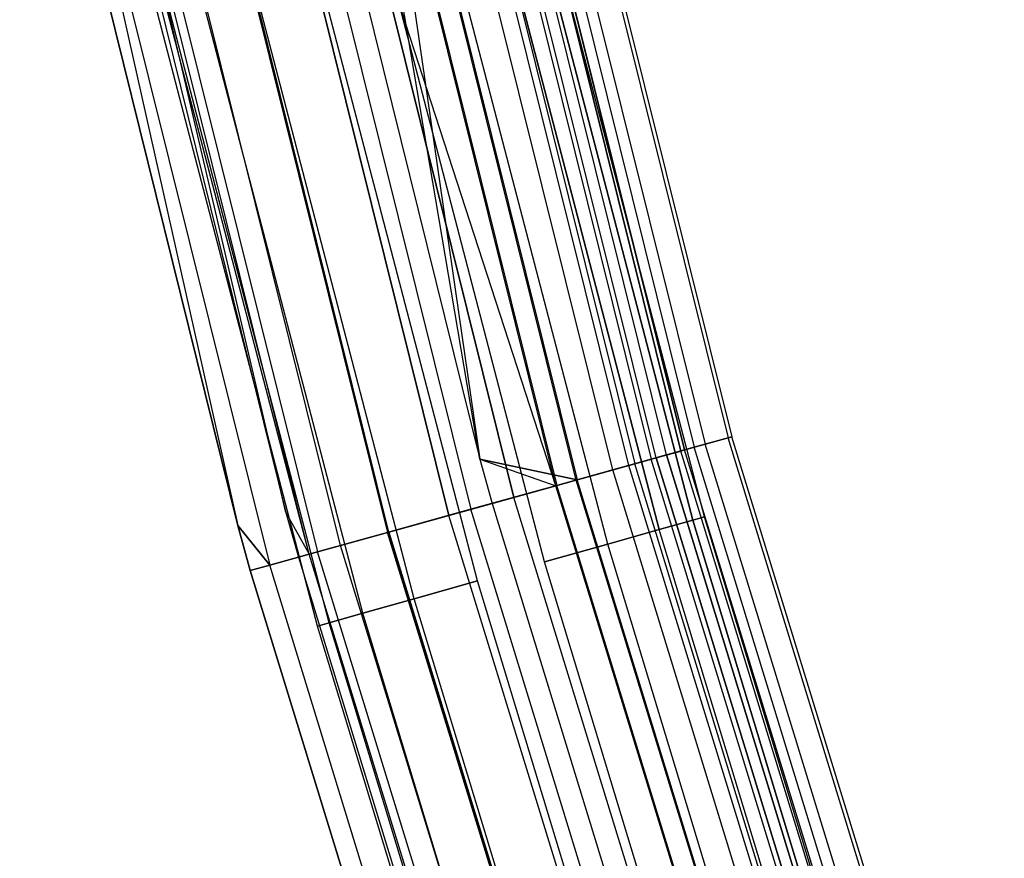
# Model space of a CAD drawing. Extents: x -175 to 175, y -175 to 175.
# Tile 110 of 130: x -171.39 to -161.6, y -49.81 to -41.47. Entities that reach past the tile are written whole.
import ezdxf

# ---------------------------------------------------------------- set-up
doc = ezdxf.new("R2010")
doc.units = 0
doc.header["$LTSCALE"] = 25.4
doc.layers.get('0').update_dxf_attribs({"linetype": 'CONTINUOUS'})

# ---------------------------------------------------------------- blocks, each defined once
blk = doc.blocks.new('SANTANA_PODLOGOWA_STL')
at = {"color": 0}
for p, q in [((-166.8062, -36.7168, 248.6864), (-164.5738, -45.6937, 248.6864)), ((-166.8062, -36.7168, 248.6864), (-164.5738, -45.6937, 248.6864)), ((-166.8062, -36.7168, 1042.3136), (-164.5738, -45.6937, 1042.3136)), ((-166.8062, -36.7168, 1042.3136), (-164.5738, -45.6937, 1042.3136)), ((-166.5743, -36.6658, 246.9469), (-164.345, -45.6302, 246.9469)), ((-166.5743, -36.6658, 246.9469), (-164.345, -45.6302, 246.9469)), ((-166.5743, -36.6658, 1044.0532), (-164.345, -45.6302, 1044.0532)), ((-166.5743, -36.6658, 1044.0532), (-164.345, -45.6302, 1044.0532)), ((-166.5362, -36.6574, 247.8381), (-164.3074, -45.6197, 247.8381)), ((-166.5362, -36.6574, 247.8381), (-164.3074, -45.6197, 247.8381)), ((-166.5362, -36.6574, 1043.1619), (-164.3074, -45.6197, 1043.1619)), ((-166.5362, -36.6574, 1043.1619), (-164.3074, -45.6197, 1043.1619)), ((-167.3499, -36.8365, 249.3835), (-165.1102, -45.8426, 249.3835)), ((-167.3499, -36.8365, 249.3835), (-165.1102, -45.8426, 249.3835)), ((-167.3499, -36.8365, 1041.6165), (-165.1102, -45.8426, 1041.6165)), ((-167.3499, -36.8365, 1041.6165), (-165.1102, -45.8426, 1041.6165)), ((-165.0624, -45.8294, 248.5641), (-167.3015, -36.8258, 248.5641)), ((-165.0624, -45.8294, 248.5641), (-167.3015, -36.8258, 248.5641)), ((-165.0624, -45.8294, 1042.4359), (-167.3015, -36.8258, 1042.4359)), ((-165.0624, -45.8294, 1042.4359), (-167.3015, -36.8258, 1042.4359)), ((-164.9579, -45.8003, 246.6322), (-167.1955, -36.8025, 246.6322)), ((-164.9579, -45.8003, 246.6322), (-167.1955, -36.8025, 246.6322)), ((-164.9579, -45.8003, 1044.3678), (-167.1955, -36.8025, 1044.3678)), ((-164.9579, -45.8003, 1044.3678), (-167.1955, -36.8025, 1044.3678)), ((-167.0511, -36.7707, 247.9451), (-164.8154, -45.7608, 247.9451)), ((-167.0511, -36.7707, 247.9451), (-164.8154, -45.7608, 247.9451)), ((-164.8154, -45.7608, 1043.0549), (-167.0511, -36.7707, 1043.0549)), ((-164.8154, -45.7608, 1043.0549), (-167.0511, -36.7707, 1043.0549)), ((-164.7792, -45.7507, 247.2761), (-167.0144, -36.7626, 247.2761)), ((-164.7792, -45.7507, 247.2761), (-167.0144, -36.7626, 247.2761)), ((-167.0144, -36.7626, 1043.7239), (-164.7792, -45.7507, 1043.7239)), ((-167.0144, -36.7626, 1043.7239), (-164.7792, -45.7507, 1043.7239)), ((-166.9156, -36.7409, 246.126), (-164.6817, -45.7237, 246.126)), ((-166.9156, -36.7409, 246.126), (-164.6817, -45.7237, 246.126)), ((-166.9156, -36.7409, 1044.874), (-164.6817, -45.7237, 1044.874)), ((-166.9156, -36.7409, 1044.874), (-164.6817, -45.7237, 1044.874)), ((-165.4926, -45.9488, 249.0637), (-167.7375, -36.9218, 249.0637)), ((-165.4926, -45.9488, 249.0637), (-167.7375, -36.9218, 249.0637)), ((-165.4926, -45.9488, 1041.9363), (-167.7375, -36.9218, 1041.9363)), ((-165.4926, -45.9488, 1041.9363), (-167.7375, -36.9218, 1041.9363)), ((-165.3315, -45.9041, 246.0858), (-167.5742, -36.8859, 246.0858)), ((-165.3315, -45.9041, 246.0858), (-167.5742, -36.8859, 246.0858)), ((-165.3315, -45.9041, 1044.9142), (-167.5742, -36.8859, 1044.9142)), ((-165.3315, -45.9041, 1044.9142), (-167.5742, -36.8859, 1044.9142)), ((-167.5167, -36.8732, 245.4801), (-165.2747, -45.8883, 245.4801)), ((-167.5167, -36.8732, 245.4801), (-165.2747, -45.8883, 245.4801)), ((-167.5167, -36.8732, 1045.5199), (-165.2747, -45.8883, 1045.5199)), ((-167.5167, -36.8732, 1045.5199), (-165.2747, -45.8883, 1045.5199)), ((-165.858, -46.0503, 245.6981), (-168.1079, -37.0033, 245.6981)), ((-165.858, -46.0503, 245.6981), (-168.1079, -37.0033, 245.6981)), ((-165.858, -46.0503, 1045.3019), (-168.1079, -37.0033, 1045.3019)), ((-165.858, -46.0503, 1045.3019), (-168.1079, -37.0033, 1045.3019)), ((-168.0981, -37.0012, 249.8408), (-165.8483, -46.0476, 249.8408)), ((-168.0981, -37.0012, 249.8408), (-165.8483, -46.0476, 249.8408)), ((-168.0981, -37.0012, 249.8408), (-166.8159, -45.8418, 250)), ((-168.0981, -37.0012, 249.8408), (-166.8159, -45.8418, 250)), ((-168.0981, -37.0012, 1041.1592), (-166.8159, -45.8418, 1041)), ((-168.0981, -37.0012, 1041.1592), (-166.8159, -45.8418, 1041)), ((-168.0981, -37.0012, 1041.1592), (-165.8483, -46.0476, 1041.1592)), ((-168.0981, -37.0012, 1041.1592), (-165.8483, -46.0476, 1041.1592)), ((-166.0577, -46.1057, 249.3878), (-168.3102, -37.0479, 249.3878)), ((-166.8159, -45.8418, 249.5), (-168.3102, -37.0479, 249.3878)), ((-166.0577, -46.1057, 249.3878), (-168.3102, -37.0479, 249.3878)), ((-166.8159, -45.8418, 249.5), (-168.3102, -37.0479, 249.3878)), ((-166.0577, -46.1057, 1041.6122), (-168.3102, -37.0479, 1041.6122)), ((-166.0577, -46.1057, 1041.6122), (-168.3102, -37.0479, 1041.6122)), ((-168.301, -37.0458, 245.0915), (-166.0485, -46.1031, 245.0915)), ((-168.301, -37.0458, 245.0915), (-166.0485, -46.1031, 245.0915)), ((-168.301, -37.0458, 1045.9086), (-166.0485, -46.1031, 1045.9086)), ((-168.301, -37.0458, 1045.9086), (-166.0485, -46.1031, 1045.9086)), ((-168.9554, -37.1899, 250), (-166.8159, -45.8418, 250)), ((-168.9554, -37.1899, 250), (-166.8159, -45.8418, 250)), ((-168.9554, -37.1899, 249.5), (-166.8159, -45.8418, 249.5)), ((-168.9554, -37.1899, 249.5), (-166.8159, -45.8418, 249.5)), ((-168.9554, -37.1899, 1041.5), (-166.8159, -45.8418, 1041.5)), ((-166.0577, -46.1057, 1041.6122), (-168.9554, -37.1899, 1041.5)), ((-166.0577, -46.1057, 1041.6122), (-168.9554, -37.1899, 1041.5)), ((-168.9554, -37.1899, 1041.5), (-166.8159, -45.8418, 1041.5)), ((-168.9554, -37.1899, 1041), (-166.8159, -45.8418, 1041)), ((-168.9554, -37.1899, 1041), (-166.8159, -45.8418, 1041)), ((-168.7367, -37.1417, 245.5126), (-166.4784, -46.2225, 245.5126)), ((-168.7367, -37.1417, 245.5126), (-166.4784, -46.2225, 245.5126)), ((-166.4784, -46.2225, 1045.4874), (-168.7367, -37.1417, 1045.4874)), ((-166.4784, -46.2225, 1045.4874), (-168.7367, -37.1417, 1045.4874)), ((-167.123, -46.4015, 245.5502), (-169.39, -37.2856, 245.5502)), ((-167.123, -46.4015, 245.5502), (-169.39, -37.2856, 245.5502)), ((-169.39, -37.2856, 1045.4498), (-167.123, -46.4015, 1045.4498)), ((-169.39, -37.2856, 1045.4498), (-167.123, -46.4015, 1045.4498)), ((-169.1686, -37.2368, 245.0095), (-166.9045, -46.3408, 245.0095)), ((-169.1686, -37.2368, 245.0095), (-166.9045, -46.3408, 245.0095)), ((-169.1686, -37.2368, 1045.9905), (-166.9045, -46.3408, 1045.9905)), ((-169.1686, -37.2368, 1045.9905), (-166.9045, -46.3408, 1045.9905)), ((-170.009, -37.4218, 245.2448), (-167.7337, -46.571, 245.2448)), ((-170.009, -37.4218, 245.2448), (-167.7337, -46.571, 245.2448)), ((-170.009, -37.4218, 1045.7552), (-167.7337, -46.571, 1045.7552)), ((-170.009, -37.4218, 1045.7552), (-167.7337, -46.571, 1045.7552)), ((-167.7194, -46.5671, 245.8066), (-169.9946, -37.4186, 245.8066)), ((-167.7194, -46.5671, 245.8066), (-169.9946, -37.4186, 245.8066)), ((-167.7194, -46.5671, 1045.1935), (-169.9946, -37.4186, 1045.1935)), ((-167.7194, -46.5671, 1045.1935), (-169.9946, -37.4186, 1045.1935)), ((-170.9086, -37.6198, 247.5), (-168.7444, -46.3718, 247.5)), ((-168.5131, -46.7874, 246.8395), (-170.9086, -37.6198, 247.5)), ((-168.5131, -46.7874, 246.8395), (-170.9086, -37.6198, 247.5)), ((-170.9086, -37.6198, 247.5), (-168.7444, -46.3718, 247.5)), ((-170.9086, -37.6198, 1043.5), (-168.7444, -46.3718, 1043.5)), ((-170.9086, -37.6198, 1043.5), (-168.7444, -46.3718, 1043.5)), ((-168.5131, -46.7874, 246.8395), (-170.799, -37.5957, 246.8395)), ((-168.5131, -46.7874, 246.8395), (-170.799, -37.5957, 246.8395)), ((-168.5131, -46.7874, 1044.1605), (-170.799, -37.5957, 1044.1605)), ((-168.7444, -46.3718, 1043.5), (-170.799, -37.5957, 1044.1605)), ((-168.5131, -46.7874, 1044.1605), (-170.799, -37.5957, 1044.1605)), ((-168.7444, -46.3718, 1043.5), (-170.799, -37.5957, 1044.1605)), ((-170.7153, -37.5773, 245.7672), (-168.4306, -46.7645, 245.7672)), ((-170.7153, -37.5773, 245.7672), (-168.4306, -46.7645, 245.7672)), ((-170.7153, -37.5773, 1045.2328), (-168.4306, -46.7645, 1045.2328)), ((-170.7153, -37.5773, 1045.2328), (-168.4306, -46.7645, 1045.2328)), ((-168.2008, -46.7007, 246.253), (-170.4825, -37.526, 246.253)), ((-168.2008, -46.7007, 246.253), (-170.4825, -37.526, 246.253)), ((-168.2008, -46.7007, 1044.7469), (-170.4825, -37.526, 1044.7469)), ((-168.2008, -46.7007, 1044.7469), (-170.4825, -37.526, 1044.7469)), ((-171.1975, -37.6834, 246.5103), (-169.2237, -46.5035, 247.3795)), ((-171.1975, -37.6834, 246.5103), (-169.2237, -46.5035, 247.3795)), ((-171.1975, -37.6834, 246.5103), (-168.9062, -46.8966, 246.5103)), ((-171.1975, -37.6834, 246.5103), (-168.9062, -46.8966, 246.5103)), ((-171.1975, -37.6834, 1044.4896), (-168.9062, -46.8966, 1044.4896)), ((-171.1975, -37.6834, 1044.4896), (-168.9062, -46.8966, 1044.4896)), ((-171.1975, -37.6834, 1044.4896), (-169.2237, -46.5035, 1043.6205)), ((-171.1975, -37.6834, 1044.4896), (-169.2237, -46.5035, 1043.6205)), ((-169.2237, -46.5035, 247.3795), (-171.3941, -37.7267, 247.3795)), ((-171.3941, -37.7267, 1043.6205), (-169.2237, -46.5035, 1043.6205)), ((-171.3941, -37.7267, 1043.6205), (-169.2237, -46.5035, 1043.6205)), ((-169.2237, -46.5035, 247.3795), (-171.3941, -37.7267, 247.3795)), ((-166.3925, -39.9473, 1042.8159), (-164.6959, -46.4491, 1042.8159)), ((-164.6959, -46.4491, 1044.1841), (-166.3925, -39.9473, 1044.1841)), ((-164.6959, -46.4491, 1044.1841), (-166.3925, -39.9473, 1044.1841)), ((-166.3925, -39.9473, 1042.8159), (-164.6959, -46.4491, 1042.8159)), ((-166.3925, -39.9473, 246.816), (-164.6959, -46.4491, 246.816)), ((-164.6959, -46.4491, 248.184), (-166.3925, -39.9473, 248.184)), ((-164.6959, -46.4491, 248.184), (-166.3925, -39.9473, 248.184)), ((-166.3925, -39.9473, 246.816), (-164.6959, -46.4491, 246.816)), ((-164.5798, -46.4163, 1043.5), (-166.2753, -39.9192, 1043.5)), ((-164.5798, -46.4163, 1043.5), (-166.2753, -39.9192, 1043.5)), ((-164.5798, -46.4163, 247.5), (-166.2753, -39.9192, 247.5)), ((-164.5798, -46.4163, 247.5), (-166.2753, -39.9192, 247.5)), ((-166.7302, -40.0284, 1042.2145), (-165.0302, -46.5433, 1042.2145)), ((-166.7302, -40.0284, 1042.2145), (-165.0302, -46.5433, 1042.2145)), ((-165.0302, -46.5433, 1044.7855), (-166.7302, -40.0284, 1044.7855)), ((-165.0302, -46.5433, 1044.7855), (-166.7302, -40.0284, 1044.7855)), ((-166.7302, -40.0284, 246.2144), (-165.0302, -46.5433, 246.2144)), ((-166.7302, -40.0284, 246.2144), (-165.0302, -46.5433, 246.2144)), ((-165.0302, -46.5433, 248.7856), (-166.7302, -40.0284, 248.7856)), ((-165.0302, -46.5433, 248.7856), (-166.7302, -40.0284, 248.7856)), ((-165.5423, -46.6878, 1041.7679), (-167.2476, -40.1526, 1041.7679)), ((-165.5423, -46.6878, 1045.2321), (-167.2476, -40.1526, 1045.2321)), ((-165.5423, -46.6878, 1045.2321), (-167.2476, -40.1526, 1045.2321)), ((-165.5423, -46.6878, 1041.7679), (-167.2476, -40.1526, 1041.7679)), ((-165.5423, -46.6878, 245.7679), (-167.2476, -40.1526, 245.7679)), ((-165.5423, -46.6878, 249.2321), (-167.2476, -40.1526, 249.2321)), ((-165.5423, -46.6878, 249.2321), (-167.2476, -40.1526, 249.2321)), ((-165.5423, -46.6878, 245.7679), (-167.2476, -40.1526, 245.7679)), ((-166.1705, -46.8649, 1041.5304), (-167.8823, -40.305, 1041.5304)), ((-166.1705, -46.8649, 1045.4696), (-167.8823, -40.305, 1045.4696)), ((-166.1705, -46.8649, 1045.4696), (-167.8823, -40.305, 1045.4696)), ((-166.1705, -46.8649, 1041.5304), (-167.8823, -40.305, 1041.5304)), ((-166.1705, -46.8649, 245.5304), (-167.8823, -40.305, 245.5304)), ((-166.1705, -46.8649, 249.4696), (-167.8823, -40.305, 249.4696)), ((-166.1705, -46.8649, 249.4696), (-167.8823, -40.305, 249.4696)), ((-166.1705, -46.8649, 245.5304), (-167.8823, -40.305, 245.5304)), ((-166.839, -47.0535, 1041.5304), (-168.5577, -40.4671, 1041.5304)), ((-166.839, -47.0535, 1045.4696), (-168.5577, -40.4671, 1045.4696)), ((-166.839, -47.0535, 1045.4696), (-168.5577, -40.4671, 1045.4696)), ((-166.839, -47.0535, 1041.5304), (-168.5577, -40.4671, 1041.5304)), ((-166.839, -47.0535, 245.5304), (-168.5577, -40.4671, 245.5304)), ((-166.839, -47.0535, 249.4696), (-168.5577, -40.4671, 249.4696)), ((-166.839, -47.0535, 249.4696), (-168.5577, -40.4671, 249.4696)), ((-166.839, -47.0535, 245.5304), (-168.5577, -40.4671, 245.5304)), ((-167.4672, -47.2306, 1045.2321), (-169.1924, -40.6195, 1045.2321)), ((-167.4672, -47.2306, 1045.2321), (-169.1924, -40.6195, 1045.2321)), ((-167.4672, -47.2306, 1041.7679), (-169.1924, -40.6195, 1041.7679)), ((-167.4672, -47.2306, 1041.7679), (-169.1924, -40.6195, 1041.7679)), ((-167.4672, -47.2306, 249.2321), (-169.1924, -40.6195, 249.2321)), ((-167.4672, -47.2306, 249.2321), (-169.1924, -40.6195, 249.2321)), ((-167.4672, -47.2306, 245.7679), (-169.1924, -40.6195, 245.7679)), ((-167.4672, -47.2306, 245.7679), (-169.1924, -40.6195, 245.7679)), ((-167.9793, -47.3751, 1044.7855), (-169.7098, -40.7437, 1044.7855)), ((-167.9793, -47.3751, 1044.7855), (-169.7098, -40.7437, 1044.7855)), ((-167.9793, -47.3751, 1042.2145), (-169.7098, -40.7437, 1042.2145)), ((-167.9793, -47.3751, 1042.2145), (-169.7098, -40.7437, 1042.2145)), ((-167.9793, -47.3751, 248.7856), (-169.7098, -40.7437, 248.7856)), ((-167.9793, -47.3751, 248.7856), (-169.7098, -40.7437, 248.7856)), ((-167.9793, -47.3751, 246.2144), (-169.7098, -40.7437, 246.2144)), ((-167.9793, -47.3751, 246.2144), (-169.7098, -40.7437, 246.2144)), ((-168.4297, -47.5021, 1043.5), (-170.1647, -40.8529, 1043.5)), ((-168.4297, -47.5021, 1043.5), (-170.1647, -40.8529, 1043.5)), ((-168.4297, -47.5021, 247.5), (-170.1647, -40.8529, 247.5)), ((-168.4297, -47.5021, 247.5), (-170.1647, -40.8529, 247.5)), ((-168.3136, -47.4693, 1044.1841), (-170.0474, -40.8248, 1044.1841)), ((-168.3136, -47.4693, 1044.1841), (-170.0474, -40.8248, 1044.1841)), ((-168.3136, -47.4693, 1042.8159), (-170.0474, -40.8248, 1042.8159)), ((-168.3136, -47.4693, 1042.8159), (-170.0474, -40.8248, 1042.8159)), ((-168.3136, -47.4693, 248.184), (-170.0474, -40.8248, 248.184)), ((-168.3136, -47.4693, 248.184), (-170.0474, -40.8248, 248.184)), ((-168.3136, -47.4693, 246.816), (-170.0474, -40.8248, 246.816)), ((-168.3136, -47.4693, 246.816), (-170.0474, -40.8248, 246.816)), ((-164.345, -45.6302, 246.9469), (-164.6817, -45.7237, 246.126)), ((-164.345, -45.6302, 246.9469), (-164.6817, -45.7237, 246.126)), ((-164.6817, -45.7237, 1044.874), (-164.345, -45.6302, 1044.0532)), ((-164.6817, -45.7237, 1044.874), (-164.345, -45.6302, 1044.0532)), ((-164.5738, -45.6937, 248.6864), (-164.3074, -45.6197, 247.8381)), ((-164.5738, -45.6937, 248.6864), (-164.3074, -45.6197, 247.8381)), ((-164.3074, -45.6197, 1043.1619), (-164.5738, -45.6937, 1042.3136)), ((-164.3074, -45.6197, 1043.1619), (-164.5738, -45.6937, 1042.3136)), ((-164.3074, -45.6197, 247.8381), (-164.345, -45.6302, 246.9469)), ((-164.3074, -45.6197, 247.8381), (-164.345, -45.6302, 246.9469)), ((-164.345, -45.6302, 1044.0532), (-164.3074, -45.6197, 1043.1619)), ((-164.345, -45.6302, 1044.0532), (-164.3074, -45.6197, 1043.1619)), ((-161.6336, -54.4607, 246.9469), (-164.345, -45.6302, 246.9469)), ((-161.6336, -54.4607, 246.9469), (-164.345, -45.6302, 246.9469)), ((-161.6336, -54.4607, 1044.0532), (-164.345, -45.6302, 1044.0532)), ((-161.6336, -54.4607, 1044.0532), (-164.345, -45.6302, 1044.0532)), ((-161.5966, -54.4482, 247.8381), (-164.3074, -45.6197, 247.8381)), ((-161.5966, -54.4482, 247.8381), (-164.3074, -45.6197, 247.8381)), ((-161.5966, -54.4482, 1043.1619), (-164.3074, -45.6197, 1043.1619)), ((-161.5966, -54.4482, 1043.1619), (-164.3074, -45.6197, 1043.1619)), ((-164.6817, -45.7237, 246.126), (-165.2747, -45.8883, 245.4801)), ((-164.6817, -45.7237, 246.126), (-165.2747, -45.8883, 245.4801)), ((-165.2747, -45.8883, 1045.5199), (-164.6817, -45.7237, 1044.874)), ((-165.2747, -45.8883, 1045.5199), (-164.6817, -45.7237, 1044.874)), ((-165.1102, -45.8426, 249.3835), (-164.5738, -45.6937, 248.6864)), ((-165.1102, -45.8426, 249.3835), (-164.5738, -45.6937, 248.6864)), ((-164.5738, -45.6937, 1042.3136), (-165.1102, -45.8426, 1041.6165)), ((-164.5738, -45.6937, 1042.3136), (-165.1102, -45.8426, 1041.6165)), ((-164.9579, -45.8003, 246.6322), (-164.7792, -45.7507, 247.2761)), ((-164.9579, -45.8003, 246.6322), (-164.7792, -45.7507, 247.2761)), ((-164.9579, -45.8003, 1044.3678), (-164.7792, -45.7507, 1043.7239)), ((-164.9579, -45.8003, 1044.3678), (-164.7792, -45.7507, 1043.7239)), ((-164.7792, -45.7507, 247.2761), (-164.8154, -45.7608, 247.9451)), ((-164.7792, -45.7507, 247.2761), (-164.8154, -45.7608, 247.9451)), ((-164.8154, -45.7608, 1043.0549), (-164.7792, -45.7507, 1043.7239)), ((-164.8154, -45.7608, 1043.0549), (-164.7792, -45.7507, 1043.7239)), ((-162.0606, -54.6046, 247.2761), (-164.7792, -45.7507, 247.2761)), ((-162.0606, -54.6046, 247.2761), (-164.7792, -45.7507, 247.2761)), ((-162.0606, -54.6046, 1043.7239), (-164.7792, -45.7507, 1043.7239)), ((-162.0606, -54.6046, 1043.7239), (-164.7792, -45.7507, 1043.7239)), ((-161.9648, -54.5723, 246.126), (-164.6817, -45.7237, 246.126)), ((-161.9648, -54.5723, 246.126), (-164.6817, -45.7237, 246.126)), ((-161.9648, -54.5723, 1044.874), (-164.6817, -45.7237, 1044.874)), ((-161.9648, -54.5723, 1044.874), (-164.6817, -45.7237, 1044.874)), ((-161.8586, -54.5365, 248.6864), (-164.5738, -45.6937, 248.6864)), ((-161.8586, -54.5365, 248.6864), (-164.5738, -45.6937, 248.6864)), ((-161.8586, -54.5365, 1042.3136), (-164.5738, -45.6937, 1042.3136)), ((-161.8586, -54.5365, 1042.3136), (-164.5738, -45.6937, 1042.3136)), ((-166.8159, -45.8418, 250), (-166.6942, -46.2824, 250)), ((-165.8483, -46.0476, 249.8408), (-166.8159, -45.8418, 250)), ((-165.8483, -46.0476, 249.8408), (-166.8159, -45.8418, 250)), ((-166.8159, -45.8418, 250), (-166.6942, -46.2824, 250)), ((-166.8159, -45.8418, 250), (-166.8159, -45.8418, 249.5)), ((-166.8159, -45.8418, 249.5), (-166.6942, -46.2824, 249.5)), ((-166.8159, -45.8418, 250), (-166.8159, -45.8418, 249.5)), ((-166.8159, -45.8418, 249.5), (-166.6942, -46.2824, 249.5)), ((-166.8159, -45.8418, 249.5), (-166.0577, -46.1057, 249.3878)), ((-166.8159, -45.8418, 249.5), (-166.0577, -46.1057, 249.3878)), ((-166.8159, -45.8418, 1041.5), (-166.0577, -46.1057, 1041.6122)), ((-166.8159, -45.8418, 1041.5), (-166.6942, -46.2824, 1041.5)), ((-166.8159, -45.8418, 1041.5), (-166.0577, -46.1057, 1041.6122)), ((-166.8159, -45.8418, 1041.5), (-166.6942, -46.2824, 1041.5)), ((-166.8159, -45.8418, 1041.5), (-166.8159, -45.8418, 1041)), ((-166.8159, -45.8418, 1041), (-166.6942, -46.2824, 1041)), ((-166.8159, -45.8418, 1041.5), (-166.8159, -45.8418, 1041)), ((-166.8159, -45.8418, 1041), (-166.6942, -46.2824, 1041)), ((-166.8159, -45.8418, 1041), (-165.8483, -46.0476, 1041.1592)), ((-166.8159, -45.8418, 1041), (-165.8483, -46.0476, 1041.1592)), ((-165.8483, -46.0476, 249.8408), (-165.1102, -45.8426, 249.3835)), ((-165.8483, -46.0476, 249.8408), (-165.1102, -45.8426, 249.3835)), ((-165.1102, -45.8426, 1041.6165), (-165.8483, -46.0476, 1041.1592)), ((-165.1102, -45.8426, 1041.6165), (-165.8483, -46.0476, 1041.1592)), ((-165.0624, -45.8294, 248.5641), (-165.4926, -45.9488, 249.0637)), ((-165.0624, -45.8294, 248.5641), (-165.4926, -45.9488, 249.0637)), ((-165.4926, -45.9488, 1041.9363), (-165.0624, -45.8294, 1042.4359)), ((-165.4926, -45.9488, 1041.9363), (-165.0624, -45.8294, 1042.4359)), ((-165.3315, -45.9041, 246.0858), (-164.9579, -45.8003, 246.6322)), ((-165.3315, -45.9041, 246.0858), (-164.9579, -45.8003, 246.6322)), ((-164.9579, -45.8003, 1044.3678), (-165.3315, -45.9041, 1044.9142)), ((-164.9579, -45.8003, 1044.3678), (-165.3315, -45.9041, 1044.9142)), ((-162.3862, -54.7143, 249.3835), (-165.1102, -45.8426, 249.3835)), ((-162.3862, -54.7143, 249.3835), (-165.1102, -45.8426, 249.3835)), ((-162.3862, -54.7143, 1041.6165), (-165.1102, -45.8426, 1041.6165)), ((-162.3862, -54.7143, 1041.6165), (-165.1102, -45.8426, 1041.6165)), ((-165.0624, -45.8294, 248.5641), (-164.8154, -45.7608, 247.9451)), ((-165.0624, -45.8294, 248.5641), (-164.8154, -45.7608, 247.9451)), ((-165.0624, -45.8294, 1042.4359), (-164.8154, -45.7608, 1043.0549)), ((-165.0624, -45.8294, 1042.4359), (-164.8154, -45.7608, 1043.0549)), ((-165.0624, -45.8294, 248.5641), (-162.3392, -54.6984, 248.5641)), ((-165.0624, -45.8294, 248.5641), (-162.3392, -54.6984, 248.5641)), ((-162.3392, -54.6984, 1042.4359), (-165.0624, -45.8294, 1042.4359)), ((-162.3392, -54.6984, 1042.4359), (-165.0624, -45.8294, 1042.4359)), ((-162.2364, -54.6638, 246.6322), (-164.9579, -45.8003, 246.6322)), ((-162.2364, -54.6638, 246.6322), (-164.9579, -45.8003, 246.6322)), ((-164.9579, -45.8003, 1044.3678), (-162.2364, -54.6638, 1044.3678)), ((-164.9579, -45.8003, 1044.3678), (-162.2364, -54.6638, 1044.3678)), ((-162.0962, -54.6166, 247.9451), (-164.8154, -45.7608, 247.9451)), ((-162.0962, -54.6166, 247.9451), (-164.8154, -45.7608, 247.9451)), ((-162.0962, -54.6166, 1043.0549), (-164.8154, -45.7608, 1043.0549)), ((-162.0962, -54.6166, 1043.0549), (-164.8154, -45.7608, 1043.0549)), ((-165.4926, -45.9488, 249.0637), (-166.0577, -46.1057, 249.3878)), ((-165.4926, -45.9488, 249.0637), (-166.0577, -46.1057, 249.3878)), ((-166.0577, -46.1057, 1041.6122), (-165.4926, -45.9488, 1041.9363)), ((-166.0577, -46.1057, 1041.6122), (-165.4926, -45.9488, 1041.9363)), ((-165.2747, -45.8883, 245.4801), (-166.0485, -46.1031, 245.0915)), ((-165.2747, -45.8883, 245.4801), (-166.0485, -46.1031, 245.0915)), ((-166.0485, -46.1031, 1045.9086), (-165.2747, -45.8883, 1045.5199)), ((-166.0485, -46.1031, 1045.9086), (-165.2747, -45.8883, 1045.5199)), ((-165.858, -46.0503, 245.6981), (-165.3315, -45.9041, 246.0858)), ((-165.858, -46.0503, 245.6981), (-165.3315, -45.9041, 246.0858)), ((-165.3315, -45.9041, 1044.9142), (-165.858, -46.0503, 1045.3019)), ((-165.3315, -45.9041, 1044.9142), (-165.858, -46.0503, 1045.3019)), ((-162.7623, -54.841, 249.0637), (-165.4926, -45.9488, 249.0637)), ((-162.7623, -54.841, 249.0637), (-165.4926, -45.9488, 249.0637)), ((-162.7623, -54.841, 1041.9363), (-165.4926, -45.9488, 1041.9363)), ((-162.7623, -54.841, 1041.9363), (-165.4926, -45.9488, 1041.9363)), ((-162.6038, -54.7876, 246.0858), (-165.3315, -45.9041, 246.0858)), ((-162.6038, -54.7876, 246.0858), (-165.3315, -45.9041, 246.0858)), ((-162.6038, -54.7876, 1044.9142), (-165.3315, -45.9041, 1044.9142)), ((-162.6038, -54.7876, 1044.9142), (-165.3315, -45.9041, 1044.9142)), ((-162.548, -54.7688, 245.4801), (-165.2747, -45.8883, 245.4801)), ((-162.548, -54.7688, 245.4801), (-165.2747, -45.8883, 245.4801)), ((-162.548, -54.7688, 1045.5199), (-165.2747, -45.8883, 1045.5199)), ((-162.548, -54.7688, 1045.5199), (-165.2747, -45.8883, 1045.5199)), ((-166.6942, -46.2824, 250), (-165.8483, -46.0476, 249.8408)), ((-166.6942, -46.2824, 250), (-165.8483, -46.0476, 249.8408)), ((-165.8483, -46.0476, 1041.1592), (-166.6942, -46.2824, 1041)), ((-165.8483, -46.0476, 1041.1592), (-166.6942, -46.2824, 1041)), ((-163.1121, -54.9589, 249.8408), (-165.8483, -46.0476, 249.8408)), ((-163.1121, -54.9589, 249.8408), (-165.8483, -46.0476, 249.8408)), ((-163.1121, -54.9589, 1041.1592), (-165.8483, -46.0476, 1041.1592)), ((-163.1121, -54.9589, 1041.1592), (-165.8483, -46.0476, 1041.1592)), ((-166.0485, -46.1031, 245.0915), (-166.9045, -46.3408, 245.0095)), ((-166.0485, -46.1031, 245.0915), (-166.9045, -46.3408, 245.0095)), ((-166.9045, -46.3408, 1045.9905), (-166.0485, -46.1031, 1045.9086)), ((-166.9045, -46.3408, 1045.9905), (-166.0485, -46.1031, 1045.9086)), ((-166.6942, -46.2824, 249.5), (-166.0577, -46.1057, 249.3878)), ((-166.6942, -46.2824, 249.5), (-166.0577, -46.1057, 249.3878)), ((-166.6942, -46.2824, 1041.5), (-166.0577, -46.1057, 1041.6122)), ((-166.6942, -46.2824, 1041.5), (-166.0577, -46.1057, 1041.6122)), ((-165.858, -46.0503, 245.6981), (-166.4784, -46.2225, 245.5126)), ((-165.858, -46.0503, 245.6981), (-166.4784, -46.2225, 245.5126)), ((-165.858, -46.0503, 1045.3019), (-166.4784, -46.2225, 1045.4874)), ((-165.858, -46.0503, 1045.3019), (-166.4784, -46.2225, 1045.4874)), ((-163.318, -55.0282, 249.3878), (-166.0577, -46.1057, 249.3878)), ((-163.318, -55.0282, 249.3878), (-166.0577, -46.1057, 249.3878)), ((-163.318, -55.0282, 1041.6122), (-166.0577, -46.1057, 1041.6122)), ((-163.318, -55.0282, 1041.6122), (-166.0577, -46.1057, 1041.6122)), ((-163.309, -55.0252, 245.0915), (-166.0485, -46.1031, 245.0915)), ((-163.309, -55.0252, 245.0915), (-166.0485, -46.1031, 245.0915)), ((-163.309, -55.0252, 1045.9086), (-166.0485, -46.1031, 1045.9086)), ((-163.309, -55.0252, 1045.9086), (-166.0485, -46.1031, 1045.9086)), ((-165.858, -46.0503, 245.6981), (-163.1217, -54.9621, 245.6981)), ((-165.858, -46.0503, 245.6981), (-163.1217, -54.9621, 245.6981)), ((-163.1217, -54.9621, 1045.3019), (-165.858, -46.0503, 1045.3019)), ((-163.1217, -54.9621, 1045.3019), (-165.858, -46.0503, 1045.3019)), ((-167.123, -46.4015, 245.5502), (-166.4784, -46.2225, 245.5126)), ((-167.123, -46.4015, 245.5502), (-166.4784, -46.2225, 245.5126)), ((-166.4784, -46.2225, 1045.4874), (-167.123, -46.4015, 1045.4498)), ((-166.4784, -46.2225, 1045.4874), (-167.123, -46.4015, 1045.4498)), ((-163.7318, -55.1677, 245.5126), (-166.4784, -46.2225, 245.5126)), ((-163.7318, -55.1677, 245.5126), (-166.4784, -46.2225, 245.5126)), ((-163.7318, -55.1677, 1045.4874), (-166.4784, -46.2225, 1045.4874)), ((-163.7318, -55.1677, 1045.4874), (-166.4784, -46.2225, 1045.4874)), ((-166.9045, -46.3408, 245.0095), (-167.7337, -46.571, 245.2448)), ((-166.9045, -46.3408, 245.0095), (-167.7337, -46.571, 245.2448)), ((-167.7337, -46.571, 1045.7552), (-166.9045, -46.3408, 1045.9905)), ((-167.7337, -46.571, 1045.7552), (-166.9045, -46.3408, 1045.9905)), ((-164.1509, -55.3089, 245.0095), (-166.9045, -46.3408, 245.0095)), ((-164.1509, -55.3089, 245.0095), (-166.9045, -46.3408, 245.0095)), ((-164.1509, -55.3089, 1045.9905), (-166.9045, -46.3408, 1045.9905)), ((-164.1509, -55.3089, 1045.9905), (-166.9045, -46.3408, 1045.9905)), ((-166.6942, -46.2824, 250), (-163.944, -55.2392, 250)), ((-166.6942, -46.2824, 250), (-163.944, -55.2392, 250)), ((-166.6942, -46.2824, 250), (-166.6942, -46.2824, 249.5)), ((-166.6942, -46.2824, 249.5), (-163.944, -55.2392, 249.5)), ((-166.6942, -46.2824, 250), (-166.6942, -46.2824, 249.5)), ((-166.6942, -46.2824, 249.5), (-163.944, -55.2392, 249.5)), ((-166.6942, -46.2824, 1041.5), (-163.944, -55.2392, 1041.5)), ((-166.6942, -46.2824, 1041.5), (-163.944, -55.2392, 1041.5)), ((-166.6942, -46.2824, 1041.5), (-166.6942, -46.2824, 1041)), ((-166.6942, -46.2824, 1041), (-163.944, -55.2392, 1041)), ((-166.6942, -46.2824, 1041.5), (-166.6942, -46.2824, 1041)), ((-166.6942, -46.2824, 1041), (-163.944, -55.2392, 1041)), ((-168.7444, -46.3718, 247.5), (-168.5131, -46.7874, 246.8395)), ((-168.7444, -46.3718, 247.5), (-168.6212, -46.8175, 247.5)), ((-168.7444, -46.3718, 247.5), (-168.5131, -46.7874, 246.8395)), ((-168.7444, -46.3718, 247.5), (-168.6212, -46.8175, 247.5)), ((-168.7444, -46.3718, 247.5), (-168.7444, -46.3718, 1043.5)), ((-168.7444, -46.3718, 1043.5), (-168.6212, -46.8175, 1043.5)), ((-168.7444, -46.3718, 247.5), (-168.7444, -46.3718, 1043.5)), ((-168.7444, -46.3718, 1043.5), (-168.6212, -46.8175, 1043.5)), ((-168.7444, -46.3718, 1043.5), (-168.5131, -46.7874, 1044.1605)), ((-168.7444, -46.3718, 1043.5), (-168.5131, -46.7874, 1044.1605)), ((-167.7194, -46.5671, 245.8066), (-167.123, -46.4015, 245.5502)), ((-167.7194, -46.5671, 245.8066), (-167.123, -46.4015, 245.5502)), ((-167.7194, -46.5671, 1045.1935), (-167.123, -46.4015, 1045.4498)), ((-167.7194, -46.5671, 1045.1935), (-167.123, -46.4015, 1045.4498)), ((-164.3657, -55.3813, 245.5502), (-167.123, -46.4015, 245.5502)), ((-164.3657, -55.3813, 245.5502), (-167.123, -46.4015, 245.5502)), ((-164.3657, -55.3813, 1045.4498), (-167.123, -46.4015, 1045.4498)), ((-164.3657, -55.3813, 1045.4498), (-167.123, -46.4015, 1045.4498)), ((-164.5798, -46.4163, 1043.5), (-164.6959, -46.4491, 1044.1841)), ((-164.5798, -46.4163, 1043.5), (-164.6959, -46.4491, 1044.1841)), ((-164.6959, -46.4491, 1042.8159), (-164.5798, -46.4163, 1043.5)), ((-164.6959, -46.4491, 1042.8159), (-164.5798, -46.4163, 1043.5)), ((-164.5798, -46.4163, 247.5), (-164.6959, -46.4491, 248.184)), ((-164.5798, -46.4163, 247.5), (-164.6959, -46.4491, 248.184)), ((-164.6959, -46.4491, 246.816), (-164.5798, -46.4163, 247.5)), ((-164.6959, -46.4491, 246.816), (-164.5798, -46.4163, 247.5)), ((-162.6307, -52.8419, 1043.5), (-164.5798, -46.4163, 1043.5)), ((-162.6307, -52.8419, 1043.5), (-164.5798, -46.4163, 1043.5)), ((-162.6307, -52.8419, 247.5), (-164.5798, -46.4163, 247.5)), ((-162.6307, -52.8419, 247.5), (-164.5798, -46.4163, 247.5)), ((-169.1002, -46.9504, 247.3795), (-169.2237, -46.5035, 247.3795)), ((-169.2237, -46.5035, 247.3795), (-168.9062, -46.8966, 246.5103)), ((-169.2237, -46.5035, 247.3795), (-168.9062, -46.8966, 246.5103)), ((-169.2237, -46.5035, 1043.6205), (-169.1002, -46.9504, 1043.6205)), ((-168.9062, -46.8966, 1044.4896), (-169.2237, -46.5035, 1043.6205)), ((-168.9062, -46.8966, 1044.4896), (-169.2237, -46.5035, 1043.6205)), ((-169.2237, -46.5035, 1043.6205), (-169.1002, -46.9504, 1043.6205)), ((-169.2237, -46.5035, 1043.6205), (-169.2237, -46.5035, 247.3795)), ((-169.1002, -46.9504, 247.3795), (-169.2237, -46.5035, 247.3795)), ((-169.2237, -46.5035, 1043.6205), (-169.2237, -46.5035, 247.3795)), ((-165.0302, -46.5433, 1042.2145), (-164.6959, -46.4491, 1042.8159)), ((-165.0302, -46.5433, 1042.2145), (-164.6959, -46.4491, 1042.8159)), ((-164.6959, -46.4491, 1044.1841), (-165.0302, -46.5433, 1044.7855)), ((-164.6959, -46.4491, 1044.1841), (-165.0302, -46.5433, 1044.7855)), ((-165.0302, -46.5433, 246.2144), (-164.6959, -46.4491, 246.816)), ((-165.0302, -46.5433, 246.2144), (-164.6959, -46.4491, 246.816)), ((-164.6959, -46.4491, 248.184), (-165.0302, -46.5433, 248.7856)), ((-164.6959, -46.4491, 248.184), (-165.0302, -46.5433, 248.7856)), ((-164.6959, -46.4491, 1042.8159), (-162.7454, -52.8792, 1042.8159)), ((-162.7454, -52.8792, 1044.1841), (-164.6959, -46.4491, 1044.1841)), ((-162.7454, -52.8792, 1044.1841), (-164.6959, -46.4491, 1044.1841)), ((-164.6959, -46.4491, 1042.8159), (-162.7454, -52.8792, 1042.8159)), ((-164.6959, -46.4491, 246.816), (-162.7454, -52.8792, 246.816)), ((-162.7454, -52.8792, 248.184), (-164.6959, -46.4491, 248.184)), ((-162.7454, -52.8792, 248.184), (-164.6959, -46.4491, 248.184)), ((-164.6959, -46.4491, 246.816), (-162.7454, -52.8792, 246.816)), ((-167.7337, -46.571, 245.2448), (-168.4306, -46.7645, 245.7672)), ((-167.7337, -46.571, 245.2448), (-168.4306, -46.7645, 245.7672)), ((-168.4306, -46.7645, 1045.2328), (-167.7337, -46.571, 1045.7552)), ((-168.4306, -46.7645, 1045.2328), (-167.7337, -46.571, 1045.7552)), ((-168.2008, -46.7007, 246.253), (-167.7194, -46.5671, 245.8066)), ((-168.2008, -46.7007, 246.253), (-167.7194, -46.5671, 245.8066)), ((-167.7194, -46.5671, 1045.1935), (-168.2008, -46.7007, 1044.7469)), ((-167.7194, -46.5671, 1045.1935), (-168.2008, -46.7007, 1044.7469)), ((-164.9664, -55.5837, 245.2448), (-167.7337, -46.571, 245.2448)), ((-164.9664, -55.5837, 245.2448), (-167.7337, -46.571, 245.2448)), ((-164.9664, -55.5837, 1045.7552), (-167.7337, -46.571, 1045.7552)), ((-164.9664, -55.5837, 1045.7552), (-167.7337, -46.571, 1045.7552)), ((-164.9524, -55.5789, 245.8066), (-167.7194, -46.5671, 245.8066)), ((-164.9524, -55.5789, 245.8066), (-167.7194, -46.5671, 245.8066)), ((-167.7194, -46.5671, 1045.1935), (-164.9524, -55.5789, 1045.1935)), ((-167.7194, -46.5671, 1045.1935), (-164.9524, -55.5789, 1045.1935)), ((-165.5423, -46.6878, 1041.7679), (-165.0302, -46.5433, 1042.2145)), ((-165.0302, -46.5433, 1044.7855), (-165.5423, -46.6878, 1045.2321)), ((-165.0302, -46.5433, 1044.7855), (-165.5423, -46.6878, 1045.2321)), ((-165.5423, -46.6878, 1041.7679), (-165.0302, -46.5433, 1042.2145)), ((-165.5423, -46.6878, 245.7679), (-165.0302, -46.5433, 246.2144)), ((-165.0302, -46.5433, 248.7856), (-165.5423, -46.6878, 249.2321)), ((-165.0302, -46.5433, 248.7856), (-165.5423, -46.6878, 249.2321)), ((-165.5423, -46.6878, 245.7679), (-165.0302, -46.5433, 246.2144)), ((-163.0757, -52.9865, 1042.2145), (-165.0302, -46.5433, 1042.2145)), ((-163.0757, -52.9865, 1044.7855), (-165.0302, -46.5433, 1044.7855)), ((-163.0757, -52.9865, 1044.7855), (-165.0302, -46.5433, 1044.7855)), ((-163.0757, -52.9865, 1042.2145), (-165.0302, -46.5433, 1042.2145)), ((-163.0757, -52.9865, 246.2144), (-165.0302, -46.5433, 246.2144)), ((-163.0757, -52.9865, 248.7856), (-165.0302, -46.5433, 248.7856)), ((-163.0757, -52.9865, 248.7856), (-165.0302, -46.5433, 248.7856)), ((-163.0757, -52.9865, 246.2144), (-165.0302, -46.5433, 246.2144)), ((-168.5131, -46.7874, 246.8395), (-168.2008, -46.7007, 246.253)), ((-168.5131, -46.7874, 246.8395), (-168.2008, -46.7007, 246.253)), ((-168.2008, -46.7007, 1044.7469), (-168.5131, -46.7874, 1044.1605)), ((-168.2008, -46.7007, 1044.7469), (-168.5131, -46.7874, 1044.1605)), ((-165.4258, -55.7384, 246.253), (-168.2008, -46.7007, 246.253)), ((-165.4258, -55.7384, 246.253), (-168.2008, -46.7007, 246.253)), ((-165.4258, -55.7384, 1044.7469), (-168.2008, -46.7007, 1044.7469)), ((-165.4258, -55.7384, 1044.7469), (-168.2008, -46.7007, 1044.7469)), ((-165.5423, -46.6878, 1045.2321), (-166.1705, -46.8649, 1045.4696)), ((-165.5423, -46.6878, 1045.2321), (-166.1705, -46.8649, 1045.4696)), ((-166.1705, -46.8649, 1041.5304), (-165.5423, -46.6878, 1041.7679)), ((-166.1705, -46.8649, 1041.5304), (-165.5423, -46.6878, 1041.7679)), ((-165.5423, -46.6878, 249.2321), (-166.1705, -46.8649, 249.4696)), ((-165.5423, -46.6878, 249.2321), (-166.1705, -46.8649, 249.4696)), ((-166.1705, -46.8649, 245.5304), (-165.5423, -46.6878, 245.7679)), ((-166.1705, -46.8649, 245.5304), (-165.5423, -46.6878, 245.7679)), ((-163.5817, -53.1509, 1045.2321), (-165.5423, -46.6878, 1045.2321)), ((-163.5817, -53.1509, 1045.2321), (-165.5423, -46.6878, 1045.2321)), ((-163.5817, -53.1509, 1041.7679), (-165.5423, -46.6878, 1041.7679)), ((-163.5817, -53.1509, 1041.7679), (-165.5423, -46.6878, 1041.7679)), ((-163.5817, -53.1509, 249.2321), (-165.5423, -46.6878, 249.2321)), ((-163.5817, -53.1509, 249.2321), (-165.5423, -46.6878, 249.2321)), ((-163.5817, -53.1509, 245.7679), (-165.5423, -46.6878, 245.7679)), ((-163.5817, -53.1509, 245.7679), (-165.5423, -46.6878, 245.7679)), ((-168.4306, -46.7645, 245.7672), (-168.9062, -46.8966, 246.5103)), ((-168.4306, -46.7645, 245.7672), (-168.9062, -46.8966, 246.5103)), ((-168.9062, -46.8966, 1044.4896), (-168.4306, -46.7645, 1045.2328)), ((-168.9062, -46.8966, 1044.4896), (-168.4306, -46.7645, 1045.2328)), ((-168.6212, -46.8175, 247.5), (-168.5131, -46.7874, 246.8395)), ((-168.6212, -46.8175, 247.5), (-168.5131, -46.7874, 246.8395)), ((-168.6212, -46.8175, 1043.5), (-168.5131, -46.7874, 1044.1605)), ((-168.6212, -46.8175, 1043.5), (-168.5131, -46.7874, 1044.1605)), ((-168.6212, -46.8175, 247.5), (-165.8393, -55.8778, 247.5)), ((-168.6212, -46.8175, 247.5), (-165.8393, -55.8778, 247.5)), ((-168.6212, -46.8175, 247.5), (-168.6212, -46.8175, 1043.5)), ((-168.6212, -46.8175, 1043.5), (-165.8393, -55.8778, 1043.5)), ((-168.6212, -46.8175, 247.5), (-168.6212, -46.8175, 1043.5)), ((-168.6212, -46.8175, 1043.5), (-165.8393, -55.8778, 1043.5)), ((-165.733, -55.8419, 246.8395), (-168.5131, -46.7874, 246.8395)), ((-165.733, -55.8419, 246.8395), (-168.5131, -46.7874, 246.8395)), ((-165.733, -55.8419, 1044.1605), (-168.5131, -46.7874, 1044.1605)), ((-165.733, -55.8419, 1044.1605), (-168.5131, -46.7874, 1044.1605)), ((-165.6517, -55.8146, 245.7672), (-168.4306, -46.7645, 245.7672)), ((-165.6517, -55.8146, 245.7672), (-168.4306, -46.7645, 245.7672)), ((-165.6517, -55.8146, 1045.2328), (-168.4306, -46.7645, 1045.2328)), ((-165.6517, -55.8146, 1045.2328), (-168.4306, -46.7645, 1045.2328)), ((-168.9062, -46.8966, 246.5103), (-169.1002, -46.9504, 247.3795)), ((-168.9062, -46.8966, 246.5103), (-169.1002, -46.9504, 247.3795)), ((-169.1002, -46.9504, 1043.6205), (-168.9062, -46.8966, 1044.4896)), ((-169.1002, -46.9504, 1043.6205), (-168.9062, -46.8966, 1044.4896)), ((-166.1196, -55.9722, 246.5103), (-168.9062, -46.8966, 246.5103)), ((-166.1196, -55.9722, 246.5103), (-168.9062, -46.8966, 246.5103)), ((-166.1196, -55.9722, 1044.4896), (-168.9062, -46.8966, 1044.4896)), ((-166.1196, -55.9722, 1044.4896), (-168.9062, -46.8966, 1044.4896)), ((-164.2025, -53.3526, 1041.5304), (-166.1705, -46.8649, 1041.5304)), ((-164.2025, -53.3526, 1045.4696), (-166.1705, -46.8649, 1045.4696)), ((-164.2025, -53.3526, 1045.4696), (-166.1705, -46.8649, 1045.4696)), ((-164.2025, -53.3526, 1041.5304), (-166.1705, -46.8649, 1041.5304)), ((-164.2025, -53.3526, 245.5304), (-166.1705, -46.8649, 245.5304)), ((-164.2025, -53.3526, 249.4696), (-166.1705, -46.8649, 249.4696)), ((-164.2025, -53.3526, 249.4696), (-166.1705, -46.8649, 249.4696)), ((-164.2025, -53.3526, 245.5304), (-166.1705, -46.8649, 245.5304)), ((-166.3104, -56.0365, 247.3795), (-169.1002, -46.9504, 247.3795)), ((-169.1002, -46.9504, 1043.6205), (-166.3104, -56.0365, 1043.6205)), ((-169.1002, -46.9504, 1043.6205), (-166.3104, -56.0365, 1043.6205)), ((-169.1002, -46.9504, 1043.6205), (-169.1002, -46.9504, 247.3795)), ((-166.3104, -56.0365, 247.3795), (-169.1002, -46.9504, 247.3795)), ((-169.1002, -46.9504, 1043.6205), (-169.1002, -46.9504, 247.3795)), ((-166.839, -47.0535, 1045.4696), (-167.4672, -47.2306, 1045.2321)), ((-166.839, -47.0535, 1045.4696), (-167.4672, -47.2306, 1045.2321)), ((-167.4672, -47.2306, 1041.7679), (-166.839, -47.0535, 1041.5304)), ((-167.4672, -47.2306, 1041.7679), (-166.839, -47.0535, 1041.5304)), ((-166.839, -47.0535, 249.4696), (-167.4672, -47.2306, 249.2321)), ((-166.839, -47.0535, 249.4696), (-167.4672, -47.2306, 249.2321)), ((-167.4672, -47.2306, 245.7679), (-166.839, -47.0535, 245.5304)), ((-167.4672, -47.2306, 245.7679), (-166.839, -47.0535, 245.5304)), ((-164.8631, -53.5673, 1041.5304), (-166.839, -47.0535, 1041.5304)), ((-164.8631, -53.5673, 1045.4696), (-166.839, -47.0535, 1045.4696)), ((-164.8631, -53.5673, 1045.4696), (-166.839, -47.0535, 1045.4696)), ((-164.8631, -53.5673, 1041.5304), (-166.839, -47.0535, 1041.5304)), ((-164.8631, -53.5673, 245.5304), (-166.839, -47.0535, 245.5304)), ((-164.8631, -53.5673, 249.4696), (-166.839, -47.0535, 249.4696)), ((-164.8631, -53.5673, 249.4696), (-166.839, -47.0535, 249.4696)), ((-164.8631, -53.5673, 245.5304), (-166.839, -47.0535, 245.5304)), ((-167.4672, -47.2306, 1045.2321), (-167.9793, -47.3751, 1044.7855)), ((-167.4672, -47.2306, 1045.2321), (-167.9793, -47.3751, 1044.7855)), ((-167.9793, -47.3751, 1042.2145), (-167.4672, -47.2306, 1041.7679)), ((-167.9793, -47.3751, 1042.2145), (-167.4672, -47.2306, 1041.7679)), ((-167.4672, -47.2306, 249.2321), (-167.9793, -47.3751, 248.7856)), ((-167.4672, -47.2306, 249.2321), (-167.9793, -47.3751, 248.7856)), ((-167.9793, -47.3751, 246.2144), (-167.4672, -47.2306, 245.7679)), ((-167.9793, -47.3751, 246.2144), (-167.4672, -47.2306, 245.7679)), ((-165.4838, -53.769, 1045.2321), (-167.4672, -47.2306, 1045.2321)), ((-165.4838, -53.769, 1045.2321), (-167.4672, -47.2306, 1045.2321)), ((-165.4838, -53.769, 1041.7679), (-167.4672, -47.2306, 1041.7679)), ((-165.4838, -53.769, 1041.7679), (-167.4672, -47.2306, 1041.7679)), ((-165.4838, -53.769, 249.2321), (-167.4672, -47.2306, 249.2321)), ((-165.4838, -53.769, 249.2321), (-167.4672, -47.2306, 249.2321)), ((-165.4838, -53.769, 245.7679), (-167.4672, -47.2306, 245.7679)), ((-165.4838, -53.769, 245.7679), (-167.4672, -47.2306, 245.7679)), ((-167.9793, -47.3751, 1044.7855), (-168.3136, -47.4693, 1044.1841)), ((-167.9793, -47.3751, 1044.7855), (-168.3136, -47.4693, 1044.1841)), ((-168.3136, -47.4693, 1042.8159), (-167.9793, -47.3751, 1042.2145)), ((-168.3136, -47.4693, 1042.8159), (-167.9793, -47.3751, 1042.2145)), ((-167.9793, -47.3751, 248.7856), (-168.3136, -47.4693, 248.184)), ((-167.9793, -47.3751, 248.7856), (-168.3136, -47.4693, 248.184)), ((-168.3136, -47.4693, 246.816), (-167.9793, -47.3751, 246.2144)), ((-168.3136, -47.4693, 246.816), (-167.9793, -47.3751, 246.2144)), ((-165.9899, -53.9334, 1044.7855), (-167.9793, -47.3751, 1044.7855)), ((-165.9899, -53.9334, 1044.7855), (-167.9793, -47.3751, 1044.7855)), ((-165.9899, -53.9334, 1042.2145), (-167.9793, -47.3751, 1042.2145)), ((-165.9899, -53.9334, 1042.2145), (-167.9793, -47.3751, 1042.2145)), ((-165.9899, -53.9334, 248.7856), (-167.9793, -47.3751, 248.7856)), ((-165.9899, -53.9334, 248.7856), (-167.9793, -47.3751, 248.7856)), ((-165.9899, -53.9334, 246.2144), (-167.9793, -47.3751, 246.2144)), ((-165.9899, -53.9334, 246.2144), (-167.9793, -47.3751, 246.2144)), ((-168.3136, -47.4693, 1044.1841), (-168.4297, -47.5021, 1043.5)), ((-168.4297, -47.5021, 1043.5), (-168.3136, -47.4693, 1042.8159)), ((-168.3136, -47.4693, 1044.1841), (-168.4297, -47.5021, 1043.5)), ((-168.4297, -47.5021, 1043.5), (-168.3136, -47.4693, 1042.8159)), ((-168.3136, -47.4693, 248.184), (-168.4297, -47.5021, 247.5)), ((-168.4297, -47.5021, 247.5), (-168.3136, -47.4693, 246.816)), ((-168.3136, -47.4693, 248.184), (-168.4297, -47.5021, 247.5)), ((-168.4297, -47.5021, 247.5), (-168.3136, -47.4693, 246.816)), ((-166.4349, -54.078, 1043.5), (-168.4297, -47.5021, 1043.5)), ((-166.4349, -54.078, 1043.5), (-168.4297, -47.5021, 1043.5)), ((-166.4349, -54.078, 247.5), (-168.4297, -47.5021, 247.5)), ((-166.4349, -54.078, 247.5), (-168.4297, -47.5021, 247.5)), ((-166.3202, -54.0407, 1044.1841), (-168.3136, -47.4693, 1044.1841)), ((-166.3202, -54.0407, 1044.1841), (-168.3136, -47.4693, 1044.1841)), ((-166.3202, -54.0407, 1042.8159), (-168.3136, -47.4693, 1042.8159)), ((-166.3202, -54.0407, 1042.8159), (-168.3136, -47.4693, 1042.8159)), ((-166.3202, -54.0407, 248.184), (-168.3136, -47.4693, 248.184)), ((-166.3202, -54.0407, 248.184), (-168.3136, -47.4693, 248.184)), ((-166.3202, -54.0407, 246.816), (-168.3136, -47.4693, 246.816)), ((-166.3202, -54.0407, 246.816), (-168.3136, -47.4693, 246.816))]:
    blk.add_line(p, q, dxfattribs=at)

msp = doc.modelspace()

# ---------------------------------------------------------------- block references
at = {"color": 253}
msp.add_blockref('SANTANA_PODLOGOWA_STL', (0, 0), dxfattribs=at)

doc.saveas('drawing.dxf')
